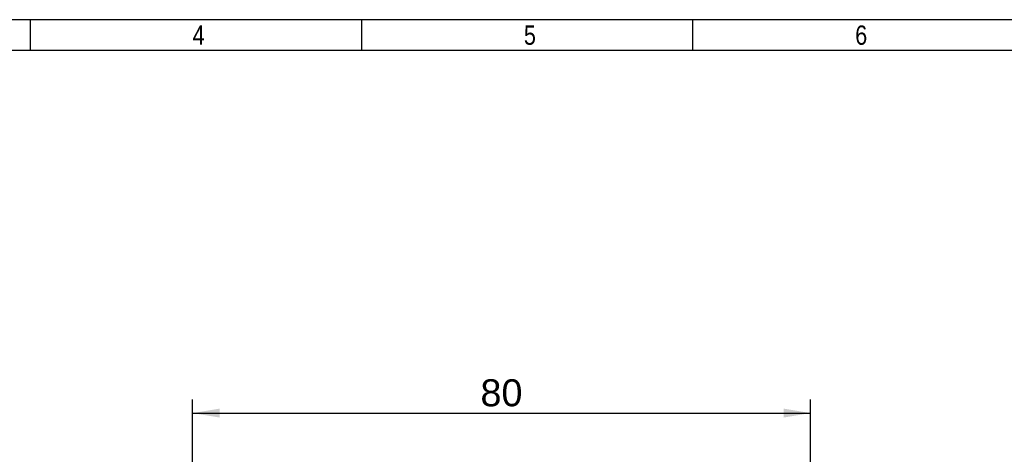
# Model space of a CAD drawing. Header units: millimetres. Extents: x 16 to 406, y 5 to 285.
# Tile 5 of 6: x 147 to 274, y 228 to 285. Entities that reach past the tile are written whole.
import ezdxf
from ezdxf.enums import TextEntityAlignment as Align

# ---------------------------------------------------------------- set-up
doc = ezdxf.new("R2010")
doc.units = ezdxf.units.MM
doc.layers.add('10', color=7, linetype='Continuous')
doc.layers.add('Default', color=7, linetype='Continuous')
doc.styles.add('SEACAD_Arial', font='arial.ttf')
doc.dimstyles.new('ISO', dxfattribs={"dimtxt": 3.5, "dimasz": 3.5, "dimexe": 1.75, "dimexo": 0, "dimgap": 0.875, "dimtad": 1, "dimtxsty": 'SEACAD_Arial', "dimblk1": '_SE_FILLED', "dimblk2": '_SE_FILLED', "dimsah": 1, "dimcen": 1.75, "dimadec": 0, "dimazin": 0, "dimtfac": 0.5, "dimtdec": 3, "dimtmove": 0, "dimatfit": 3, "dimfxl": 1, "dimarcsym": 0})

# ---------------------------------------------------------------- blocks, each defined once
blk = doc.blocks.new('DMBLK46')
at = {"layer": 'Default', "linetype": 'Continuous'}
for points in [[(172.84, 234.2), (169.34, 233.62), (172.84, 233.04)], [(245.84, 234.2), (245.84, 233.04), (249.34, 233.62)]]:
    blk.add_hatch(color=7, dxfattribs=at).paths.add_polyline_path(points)
at = {"layer": 'Default', "color": 7, "linetype": 'Continuous'}
for p, q in [((169.34, 216.6), (169.34, 235.37)), ((249.34, 216.6), (249.34, 235.37)), ((169.34, 233.62), (249.34, 233.62))]:
    blk.add_line(p, q, dxfattribs=at)
at = {"layer": 'Default', "color": 7, "linetype": 'Continuous', "style": 'SEACAD_Arial'}
blk.add_text('80', height=3.5, dxfattribs=at).set_placement((206.6, 238), align=Align.TOP_LEFT)
blk = doc.blocks.new('_SE_FILLED')
at = {"color": 0}
blk.add_line((0, 0), (-1, 0), dxfattribs=at)
blk.add_solid([(0, 0), (-1, -0.1665), (-1, 0.1665), (0, 0)], dxfattribs=at)

msp = doc.modelspace()

# ---------------------------------------------------------------- linework, layer by layer
at = {"layer": '10', "color": 7, "linetype": 'Continuous'}
for p, q in [((148.333, 280.578), (148.333, 284.578)), ((191.222, 280.578), (191.222, 284.578)), ((234.111, 280.578), (234.111, 284.578)), ((405.666, 280.578), (19.666, 280.578))]:
    msp.add_line(p, q, dxfattribs=at)
msp.add_lwpolyline([(405.666, 13.577), (405.666, 284.577), (15.666, 284.577), (15.666, 13.577), (405.666, 13.577)], dxfattribs=at)

# ---------------------------------------------------------------- texts
at = {"layer": '10', "char_height": 2.5, "width": 1.52175, "attachment_point": 1, "style": 'SEACAD_Arial'}
for s, insert in [('{\\farial rounded mt|b0||i0||c0|p34;\\C7;\\H2.50000002;\\W0.8;4}', (169.333, 283.828)), ('{\\farial rounded mt|b0||i0||c0|p34;\\C7;\\H2.50000002;\\W0.8;5}', (212.222, 283.828)), ('{\\farial rounded mt|b0||i0||c0|p34;\\C7;\\H2.50000002;\\W0.8;6}', (255.11, 283.828))]:
    msp.add_mtext(s, dxfattribs=dict(at, insert=insert))

# ---------------------------------------------------------------- dimensions: what is measured, and where the dimension line sits
at = {"layer": 'Default', "color": 7, "linetype": 'Continuous'}
dim = msp.add_linear_dim(base=(169.338, 233.622), p1=(169.338, 216.596), p2=(249.338, 216.596), angle=0, text='\\A1;<>', dimstyle='ISO', dxfattribs=at)
dim.commit()
dim.dimension.update_dxf_attribs({"geometry": 'DMBLK46', "text_midpoint": (209.338, 233.622), "dimtype": 161})

doc.saveas('drawing.dxf')
